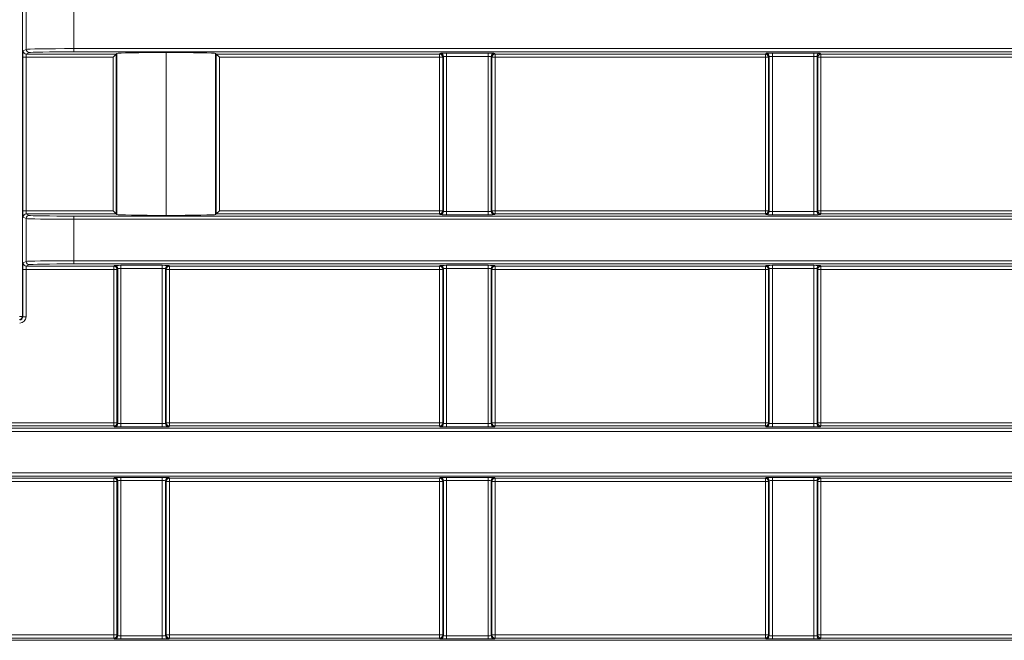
# Model space of a CAD drawing. Header units: millimetres. Extents: x 0 to 1118, y 0 to 864.
# Tile 146 of 256: x 282 to 298, y 397 to 407. Entities that reach past the tile are written whole.
import ezdxf

# ---------------------------------------------------------------- set-up
doc = ezdxf.new("R2010")
doc.units = ezdxf.units.MM

msp = doc.modelspace()

# ---------------------------------------------------------------- linework, layer by layer
at = {"color": 9, "linetype": 'Continuous', "lineweight": 0}
for p, q in [((282.0881, 407.6273), (282.0881, 402.4563)), ((282.1441, 406.6565), (282.1441, 407.3318)), ((282.8936, 407.32), (282.8936, 406.6683)), ((282.0969, 406.6329), (282.1441, 406.6565)), ((282.8936, 406.6683), (282.8936, 406.6183)), ((282.8936, 406.6683), (309.2203, 406.6683)), ((309.2203, 406.6183), (282.8936, 406.6183)), ((282.0934, 404.1193), (282.0934, 406.5329)), ((282.0934, 406.5329), (282.1434, 406.5329)), ((283.513, 406.5329), (282.1434, 406.5329)), ((282.1434, 406.5329), (282.1434, 404.1193)), ((282.194, 406.6065), (282.1468, 406.5829)), ((282.1468, 406.5829), (283.563, 406.5829)), ((283.513, 404.1193), (283.513, 406.5329)), ((283.563, 406.5829), (283.563, 404.0693)), ((283.5731, 404.0592), (283.5731, 406.593)), ((284.348, 406.6063), (284.348, 404.0459)), ((284.3498, 404.0459), (284.3498, 406.6063)), ((285.1247, 406.593), (285.1247, 404.0592)), ((285.1348, 406.5829), (288.6492, 406.5829)), ((285.1348, 404.0693), (285.1348, 406.5829)), ((288.6492, 406.5329), (285.1848, 406.5329)), ((285.1848, 406.5329), (285.1848, 404.1193)), ((288.6492, 406.5829), (288.6606, 406.5943)), ((288.6492, 406.5329), (288.6492, 406.5829)), ((288.6992, 406.5329), (288.6492, 406.5329)), ((288.6492, 404.1193), (288.6492, 406.5329)), ((288.7105, 406.5443), (288.6992, 406.5329)), ((288.6992, 406.5329), (288.6992, 404.1193)), ((288.7105, 404.1079), (288.7105, 406.5443)), ((288.7605, 406.596), (289.4123, 406.596)), ((288.7605, 406.596), (288.7605, 406.546)), ((289.4123, 406.546), (288.7605, 406.546)), ((288.7605, 406.546), (288.7605, 404.1062)), ((289.4123, 406.596), (289.4123, 406.546)), ((289.4123, 404.1062), (289.4123, 406.546)), ((289.4623, 406.5443), (289.4623, 404.1079)), ((289.4736, 406.5329), (289.4623, 406.5443)), ((289.4736, 404.1193), (289.4736, 406.5329)), ((289.5236, 406.5329), (289.4736, 406.5329)), ((289.5123, 406.5943), (289.5236, 406.5829)), ((289.5236, 406.5829), (293.7742, 406.5829)), ((289.5236, 406.5829), (289.5236, 406.5329)), ((293.7742, 406.5329), (289.5236, 406.5329)), ((289.5236, 406.5329), (289.5236, 404.1193)), ((293.7742, 406.5829), (293.7856, 406.5943)), ((293.7742, 406.5329), (293.7742, 406.5829)), ((293.8242, 406.5329), (293.7742, 406.5329)), ((293.7742, 404.1193), (293.7742, 406.5329)), ((293.8355, 406.5443), (293.8242, 406.5329)), ((293.8242, 406.5329), (293.8242, 404.1193)), ((293.8355, 404.1079), (293.8355, 406.5443)), ((293.8855, 406.596), (294.5373, 406.596)), ((293.8855, 406.596), (293.8855, 406.546)), ((294.5373, 406.546), (293.8855, 406.546)), ((293.8855, 406.546), (293.8855, 404.1062)), ((294.5373, 406.596), (294.5373, 406.546)), ((294.5373, 404.1062), (294.5373, 406.546)), ((294.5873, 406.5443), (294.5873, 404.1079)), ((294.5986, 406.5329), (294.5873, 406.5443)), ((294.5986, 404.1193), (294.5986, 406.5329)), ((294.6486, 406.5329), (294.5986, 406.5329)), ((294.6373, 406.5943), (294.6486, 406.5829)), ((294.6486, 406.5829), (298.8992, 406.5829)), ((294.6486, 406.5829), (294.6486, 406.5329)), ((298.8992, 406.5329), (294.6486, 406.5329)), ((294.6486, 406.5329), (294.6486, 404.1193)), ((282.0934, 404.1193), (282.1434, 404.1193)), ((282.1441, 403.9957), (282.0969, 404.0193)), ((282.1434, 404.1193), (283.513, 404.1193)), ((282.1441, 403.3204), (282.1441, 403.9957)), ((282.1468, 404.0693), (282.194, 404.0457)), ((283.563, 404.0693), (282.1468, 404.0693)), ((282.8936, 403.9839), (282.8936, 404.0339)), ((282.8936, 404.0339), (309.2203, 404.0339)), ((288.6492, 404.0693), (285.1348, 404.0693)), ((285.1848, 404.1193), (288.6492, 404.1193)), ((288.6492, 404.0693), (288.6492, 404.1193)), ((288.6492, 404.1193), (288.6992, 404.1193)), ((288.6606, 404.0579), (288.6492, 404.0693)), ((288.6992, 404.1193), (288.7105, 404.1079)), ((288.7605, 404.1062), (288.7605, 404.0562)), ((288.7605, 404.1062), (289.4123, 404.1062)), ((289.4123, 404.0562), (288.7605, 404.0562)), ((289.4123, 404.1062), (289.4123, 404.0562)), ((289.4623, 404.1079), (289.4736, 404.1193)), ((289.4736, 404.1193), (289.5236, 404.1193)), ((289.5236, 404.0693), (289.5123, 404.0579)), ((289.5236, 404.1193), (289.5236, 404.0693)), ((289.5236, 404.1193), (293.7742, 404.1193)), ((293.7742, 404.0693), (289.5236, 404.0693)), ((293.7742, 404.0693), (293.7742, 404.1193)), ((293.7742, 404.1193), (293.8242, 404.1193)), ((293.7856, 404.0579), (293.7742, 404.0693)), ((293.8242, 404.1193), (293.8355, 404.1079)), ((293.8855, 404.1062), (294.5373, 404.1062)), ((293.8855, 404.1062), (293.8855, 404.0562)), ((294.5373, 404.0562), (293.8855, 404.0562)), ((294.5373, 404.1062), (294.5373, 404.0562)), ((294.5873, 404.1079), (294.5986, 404.1193)), ((294.5986, 404.1193), (294.6486, 404.1193)), ((294.6486, 404.0693), (294.6373, 404.0579)), ((294.6486, 404.1193), (294.6486, 404.0693)), ((294.6486, 404.1193), (298.8992, 404.1193)), ((298.8992, 404.0693), (294.6486, 404.0693)), ((309.2203, 403.9839), (282.8936, 403.9839)), ((282.8936, 403.9839), (282.8936, 403.3322)), ((282.0969, 403.2968), (282.1441, 403.3204)), ((282.194, 403.2704), (282.1468, 403.2468)), ((282.1468, 403.2468), (283.5242, 403.2468)), ((282.8936, 403.3322), (309.2203, 403.3322)), ((282.8936, 403.3322), (282.8936, 403.2822)), ((309.2203, 403.2822), (282.8936, 403.2822)), ((283.5242, 403.2468), (283.5356, 403.2582)), ((283.5242, 403.1968), (283.5242, 403.2468)), ((283.6355, 403.2599), (284.2873, 403.2599)), ((283.6355, 403.2599), (283.6355, 403.2099)), ((284.2873, 403.2599), (284.2873, 403.2099)), ((284.3873, 403.2582), (284.3986, 403.2468)), ((284.3986, 403.2468), (288.6492, 403.2468)), ((284.3986, 403.2468), (284.3986, 403.1968)), ((288.6492, 403.2468), (288.6606, 403.2582)), ((288.6492, 403.1968), (288.6492, 403.2468)), ((288.7605, 403.2599), (289.4123, 403.2599)), ((288.7605, 403.2599), (288.7605, 403.2099)), ((289.4123, 403.2599), (289.4123, 403.2099)), ((289.5123, 403.2582), (289.5236, 403.2468)), ((289.5236, 403.2468), (293.7742, 403.2468)), ((289.5236, 403.2468), (289.5236, 403.1968)), ((293.7742, 403.2468), (293.7856, 403.2582)), ((293.7742, 403.1968), (293.7742, 403.2468)), ((293.8855, 403.2599), (294.5373, 403.2599)), ((293.8855, 403.2599), (293.8855, 403.2099)), ((294.5373, 403.2599), (294.5373, 403.2099)), ((294.6373, 403.2582), (294.6486, 403.2468)), ((294.6486, 403.2468), (298.8992, 403.2468)), ((294.6486, 403.2468), (294.6486, 403.1968)), ((282.0934, 402.451), (282.0934, 403.1968)), ((282.0934, 403.1968), (282.1434, 403.1968)), ((283.5242, 403.1968), (282.1434, 403.1968)), ((282.1434, 403.1968), (282.1434, 402.451)), ((283.5742, 403.1968), (283.5242, 403.1968)), ((283.5242, 400.7832), (283.5242, 403.1968)), ((283.5855, 403.2082), (283.5742, 403.1968)), ((283.5742, 403.1968), (283.5742, 400.7832)), ((283.5855, 400.7718), (283.5855, 403.2082)), ((284.2873, 403.2099), (283.6355, 403.2099)), ((283.6355, 403.2099), (283.6355, 400.7701)), ((284.2873, 400.7701), (284.2873, 403.2099)), ((284.3373, 403.2082), (284.3373, 400.7718)), ((284.3486, 403.1968), (284.3373, 403.2082)), ((284.3486, 400.7832), (284.3486, 403.1968)), ((284.3986, 403.1968), (284.3486, 403.1968)), ((288.6492, 403.1968), (284.3986, 403.1968)), ((284.3986, 403.1968), (284.3986, 400.7832)), ((288.6992, 403.1968), (288.6492, 403.1968)), ((288.6492, 400.7832), (288.6492, 403.1968)), ((288.7105, 403.2082), (288.6992, 403.1968)), ((288.6992, 403.1968), (288.6992, 400.7832)), ((288.7105, 400.7718), (288.7105, 403.2082)), ((289.4123, 403.2099), (288.7605, 403.2099)), ((288.7605, 403.2099), (288.7605, 400.7701)), ((289.4123, 400.7701), (289.4123, 403.2099)), ((289.4623, 403.2082), (289.4623, 400.7718)), ((289.4736, 403.1968), (289.4623, 403.2082)), ((289.4736, 400.7832), (289.4736, 403.1968)), ((289.5236, 403.1968), (289.4736, 403.1968)), ((293.7742, 403.1968), (289.5236, 403.1968)), ((289.5236, 403.1968), (289.5236, 400.7832)), ((293.8242, 403.1968), (293.7742, 403.1968)), ((293.7742, 400.7832), (293.7742, 403.1968)), ((293.8355, 403.2082), (293.8242, 403.1968)), ((293.8242, 403.1968), (293.8242, 400.7832)), ((293.8355, 400.7718), (293.8355, 403.2082)), ((294.5373, 403.2099), (293.8855, 403.2099)), ((293.8855, 403.2099), (293.8855, 400.7701)), ((294.5373, 400.7701), (294.5373, 403.2099)), ((294.5873, 403.2082), (294.5873, 400.7718)), ((294.5986, 403.1968), (294.5873, 403.2082)), ((294.5986, 400.7832), (294.5986, 403.1968)), ((294.6486, 403.1968), (294.5986, 403.1968)), ((298.8992, 403.1968), (294.6486, 403.1968)), ((294.6486, 403.1968), (294.6486, 400.7832)), ((282.0381, 402.4563), (282.0881, 402.4563)), ((282.0881, 402.4563), (282.0934, 402.451)), ((282.0934, 402.451), (282.1434, 402.451)), ((279.2736, 400.7832), (283.5242, 400.7832)), ((283.5242, 400.7332), (279.2736, 400.7332)), ((283.5242, 400.7332), (283.5242, 400.7832)), ((283.5242, 400.7832), (283.5742, 400.7832)), ((283.5356, 400.7218), (283.5242, 400.7332)), ((283.5742, 400.7832), (283.5855, 400.7718)), ((283.6355, 400.7701), (284.2873, 400.7701)), ((283.6355, 400.7701), (283.6355, 400.7201)), ((284.2873, 400.7701), (284.2873, 400.7201)), ((284.3373, 400.7718), (284.3486, 400.7832)), ((284.3486, 400.7832), (284.3986, 400.7832)), ((284.3986, 400.7332), (284.3873, 400.7218)), ((284.3986, 400.7832), (284.3986, 400.7332)), ((284.3986, 400.7832), (288.6492, 400.7832)), ((288.6492, 400.7332), (284.3986, 400.7332)), ((288.6492, 400.7332), (288.6492, 400.7832)), ((288.6492, 400.7832), (288.6992, 400.7832)), ((288.6606, 400.7218), (288.6492, 400.7332)), ((288.6992, 400.7832), (288.7105, 400.7718)), ((288.7605, 400.7701), (289.4123, 400.7701)), ((288.7605, 400.7701), (288.7605, 400.7201)), ((289.4123, 400.7701), (289.4123, 400.7201)), ((289.4623, 400.7718), (289.4736, 400.7832)), ((289.4736, 400.7832), (289.5236, 400.7832)), ((289.5236, 400.7332), (289.5123, 400.7218)), ((289.5236, 400.7832), (289.5236, 400.7332)), ((289.5236, 400.7832), (293.7742, 400.7832)), ((293.7742, 400.7332), (289.5236, 400.7332)), ((293.7742, 400.7332), (293.7742, 400.7832)), ((293.7742, 400.7832), (293.8242, 400.7832)), ((293.7856, 400.7218), (293.7742, 400.7332)), ((293.8242, 400.7832), (293.8355, 400.7718)), ((293.8855, 400.7701), (294.5373, 400.7701)), ((293.8855, 400.7701), (293.8855, 400.7201)), ((294.5373, 400.7701), (294.5373, 400.7201)), ((294.5873, 400.7718), (294.5986, 400.7832)), ((294.5986, 400.7832), (294.6486, 400.7832)), ((294.6486, 400.7332), (294.6373, 400.7218)), ((294.6486, 400.7832), (294.6486, 400.7332)), ((294.6486, 400.7832), (298.8992, 400.7832)), ((298.8992, 400.7332), (294.6486, 400.7332)), ((99.8275, 400.6978), (309.2203, 400.6978)), ((309.2203, 400.6478), (99.8275, 400.6478)), ((284.2873, 400.7201), (283.6355, 400.7201)), ((289.4123, 400.7201), (288.7605, 400.7201)), ((294.5373, 400.7201), (293.8855, 400.7201)), ((99.8275, 399.9961), (309.2203, 399.9961)), ((309.2203, 399.9461), (99.8275, 399.9461)), ((279.2736, 399.9107), (283.5242, 399.9107)), ((283.5242, 399.8607), (279.2736, 399.8607)), ((283.5242, 399.9107), (283.5356, 399.9221)), ((283.5242, 399.8607), (283.5242, 399.9107)), ((283.5742, 399.8607), (283.5242, 399.8607)), ((283.5242, 397.4471), (283.5242, 399.8607)), ((283.5855, 399.8721), (283.5742, 399.8607)), ((283.5742, 399.8607), (283.5742, 397.4471)), ((283.5855, 397.4357), (283.5855, 399.8721)), ((283.6355, 399.9238), (284.2873, 399.9238)), ((283.6355, 399.9238), (283.6355, 399.8738)), ((284.2873, 399.8738), (283.6355, 399.8738)), ((283.6355, 399.8738), (283.6355, 397.434)), ((284.2873, 399.9238), (284.2873, 399.8738)), ((284.2873, 397.434), (284.2873, 399.8738)), ((284.3373, 399.8721), (284.3373, 397.4357)), ((284.3486, 399.8607), (284.3373, 399.8721)), ((284.3486, 397.4471), (284.3486, 399.8607)), ((284.3986, 399.8607), (284.3486, 399.8607)), ((284.3873, 399.9221), (284.3986, 399.9107)), ((284.3986, 399.9107), (288.6492, 399.9107)), ((284.3986, 399.9107), (284.3986, 399.8607)), ((288.6492, 399.8607), (284.3986, 399.8607)), ((284.3986, 399.8607), (284.3986, 397.4471)), ((288.6492, 399.9107), (288.6606, 399.9221)), ((288.6492, 399.8607), (288.6492, 399.9107)), ((288.6992, 399.8607), (288.6492, 399.8607)), ((288.6492, 397.4471), (288.6492, 399.8607)), ((288.7105, 399.8721), (288.6992, 399.8607)), ((288.6992, 399.8607), (288.6992, 397.4471)), ((288.7105, 397.4357), (288.7105, 399.8721)), ((288.7605, 399.9238), (289.4123, 399.9238)), ((288.7605, 399.9238), (288.7605, 399.8738)), ((289.4123, 399.8738), (288.7605, 399.8738)), ((288.7605, 399.8738), (288.7605, 397.434)), ((289.4123, 399.9238), (289.4123, 399.8738)), ((289.4123, 397.434), (289.4123, 399.8738)), ((289.4623, 399.8721), (289.4623, 397.4357)), ((289.4736, 399.8607), (289.4623, 399.8721)), ((289.4736, 397.4471), (289.4736, 399.8607)), ((289.5236, 399.8607), (289.4736, 399.8607)), ((289.5123, 399.9221), (289.5236, 399.9107)), ((289.5236, 399.9107), (293.7742, 399.9107)), ((289.5236, 399.9107), (289.5236, 399.8607)), ((293.7742, 399.8607), (289.5236, 399.8607)), ((289.5236, 399.8607), (289.5236, 397.4471)), ((293.7742, 399.9107), (293.7856, 399.9221)), ((293.7742, 399.8607), (293.7742, 399.9107)), ((293.8242, 399.8607), (293.7742, 399.8607)), ((293.7742, 397.4471), (293.7742, 399.8607)), ((293.8355, 399.8721), (293.8242, 399.8607)), ((293.8242, 399.8607), (293.8242, 397.4471)), ((293.8355, 397.4357), (293.8355, 399.8721)), ((293.8855, 399.9238), (294.5373, 399.9238)), ((293.8855, 399.9238), (293.8855, 399.8738)), ((294.5373, 399.8738), (293.8855, 399.8738)), ((293.8855, 399.8738), (293.8855, 397.434)), ((294.5373, 399.9238), (294.5373, 399.8738)), ((294.5373, 397.434), (294.5373, 399.8738)), ((294.5873, 399.8721), (294.5873, 397.4357)), ((294.5986, 399.8607), (294.5873, 399.8721)), ((294.5986, 397.4471), (294.5986, 399.8607)), ((294.6486, 399.8607), (294.5986, 399.8607)), ((294.6373, 399.9221), (294.6486, 399.9107)), ((294.6486, 399.9107), (298.8992, 399.9107)), ((294.6486, 399.9107), (294.6486, 399.8607)), ((298.8992, 399.8607), (294.6486, 399.8607)), ((294.6486, 399.8607), (294.6486, 397.4471)), ((99.8275, 397.3617), (309.2203, 397.3617)), ((279.2736, 397.4471), (283.5242, 397.4471)), ((283.5242, 397.3971), (279.2736, 397.3971)), ((283.5242, 397.3971), (283.5242, 397.4471)), ((283.5242, 397.4471), (283.5742, 397.4471)), ((283.5356, 397.3857), (283.5242, 397.3971)), ((283.5742, 397.4471), (283.5855, 397.4357)), ((283.6355, 397.434), (284.2873, 397.434)), ((283.6355, 397.434), (283.6355, 397.384)), ((284.2873, 397.384), (283.6355, 397.384)), ((284.2873, 397.434), (284.2873, 397.384)), ((284.3373, 397.4357), (284.3486, 397.4471)), ((284.3486, 397.4471), (284.3986, 397.4471)), ((284.3986, 397.3971), (284.3873, 397.3857)), ((284.3986, 397.4471), (284.3986, 397.3971)), ((284.3986, 397.4471), (288.6492, 397.4471)), ((288.6492, 397.3971), (284.3986, 397.3971)), ((288.6492, 397.3971), (288.6492, 397.4471)), ((288.6492, 397.4471), (288.6992, 397.4471)), ((288.6606, 397.3857), (288.6492, 397.3971)), ((288.6992, 397.4471), (288.7105, 397.4357)), ((288.7605, 397.434), (288.7605, 397.384)), ((288.7605, 397.434), (289.4123, 397.434)), ((289.4123, 397.384), (288.7605, 397.384)), ((289.4123, 397.434), (289.4123, 397.384)), ((289.4623, 397.4357), (289.4736, 397.4471)), ((289.4736, 397.4471), (289.5236, 397.4471)), ((289.5236, 397.3971), (289.5123, 397.3857)), ((289.5236, 397.4471), (289.5236, 397.3971)), ((289.5236, 397.4471), (293.7742, 397.4471)), ((293.7742, 397.3971), (289.5236, 397.3971)), ((293.7742, 397.3971), (293.7742, 397.4471)), ((293.7742, 397.4471), (293.8242, 397.4471)), ((293.7856, 397.3857), (293.7742, 397.3971)), ((293.8242, 397.4471), (293.8355, 397.4357)), ((293.8855, 397.434), (294.5373, 397.434)), ((293.8855, 397.434), (293.8855, 397.384)), ((294.5373, 397.384), (293.8855, 397.384)), ((294.5373, 397.434), (294.5373, 397.384)), ((294.5873, 397.4357), (294.5986, 397.4471)), ((294.5986, 397.4471), (294.6486, 397.4471)), ((294.6486, 397.3971), (294.6373, 397.3857)), ((294.6486, 397.4471), (294.6486, 397.3971)), ((294.6486, 397.4471), (298.8992, 397.4471)), ((298.8992, 397.3971), (294.6486, 397.3971))]:
    msp.add_line(p, q, dxfattribs=at)
at = {"color": 7, "linetype": 'Continuous', "lineweight": 15}
for p, q in [((283.513, 406.5329), (283.563, 406.5829)), ((283.5731, 406.593), (283.563, 406.5829)), ((284.348, 406.6063), (284.3498, 406.6063)), ((285.1247, 406.593), (285.1348, 406.5829)), ((285.1348, 406.5829), (285.1848, 406.5329)), ((283.513, 404.1193), (283.563, 404.0693)), ((283.5731, 404.0592), (283.563, 404.0693)), ((284.348, 404.0459), (284.3498, 404.0459)), ((285.1247, 404.0592), (285.1348, 404.0693)), ((285.1848, 404.1193), (285.1348, 404.0693))]:
    msp.add_line(p, q, dxfattribs=at)
at = {"color": 9, "linetype": 'Continuous', "lineweight": 0}
for centre, start, end in [((282.1469, 406.633), 180.02777, 269.94604), ((282.1941, 406.6565), 180.02777, 269.94604), ((288.6492, 406.5329), 0.02044, 89.97956), ((288.6605, 406.5443), 0.02044, 89.97956), ((289.5123, 406.5443), 90.02044, 179.97956), ((289.5236, 406.5329), 90.02044, 179.97956), ((293.7742, 406.5329), 0.02044, 89.97956), ((293.7855, 406.5443), 0.02044, 89.97956), ((294.6373, 406.5443), 90.02044, 179.97956), ((294.6486, 406.5329), 90.02044, 179.97956), ((282.1469, 404.0193), 90.05396, 179.97223), ((282.1941, 403.9957), 90.05396, 179.97223), ((288.6492, 404.1193), 270.02044, 359.97956), ((288.6605, 404.1079), 270.02044, 359.97956), ((289.5123, 404.1079), 180.02044, 269.97956), ((289.5236, 404.1193), 180.02044, 269.97956), ((293.7742, 404.1193), 270.02044, 359.97956), ((293.7855, 404.1079), 270.02044, 359.97956), ((294.6373, 404.1079), 180.02044, 269.97956), ((294.6486, 404.1193), 180.02044, 269.97956), ((282.1469, 403.2968), 180.02777, 269.94604), ((282.1941, 403.3204), 180.02777, 269.94604), ((283.5242, 403.1968), 0.02044, 89.97956), ((283.5355, 403.2082), 0.02044, 89.97956), ((284.3873, 403.2082), 90.02044, 179.97956), ((284.3986, 403.1968), 90.02044, 179.97956), ((288.6492, 403.1968), 0.02044, 89.97956), ((288.6605, 403.2082), 0.02044, 89.97956), ((289.5123, 403.2082), 90.02044, 179.97956), ((289.5236, 403.1968), 90.02044, 179.97956), ((293.7742, 403.1968), 0.02044, 89.97956), ((293.7855, 403.2082), 0.02044, 89.97956), ((294.6373, 403.2082), 90.02044, 179.97956), ((294.6486, 403.1968), 90.02044, 179.97956), ((282.038, 402.4564), 270.08169, 359.91831), ((283.5242, 400.7832), 270.02044, 359.97956), ((283.5355, 400.7718), 270.02044, 359.97956), ((284.3873, 400.7718), 180.02044, 269.97956), ((284.3986, 400.7832), 180.02044, 269.97956), ((288.6492, 400.7832), 270.02044, 359.97956), ((288.6605, 400.7718), 270.02044, 359.97956), ((289.5123, 400.7718), 180.02044, 269.97956), ((289.5236, 400.7832), 180.02044, 269.97956), ((293.7742, 400.7832), 270.02044, 359.97956), ((293.7855, 400.7718), 270.02044, 359.97956), ((294.6373, 400.7718), 180.02044, 269.97956), ((294.6486, 400.7832), 180.02044, 269.97956), ((283.5242, 399.8607), 0.02044, 89.97956), ((283.5355, 399.8721), 0.02044, 89.97956), ((284.3873, 399.8721), 90.02044, 179.97956), ((284.3986, 399.8607), 90.02044, 179.97956), ((288.6492, 399.8607), 0.02044, 89.97956), ((288.6605, 399.8721), 0.02044, 89.97956), ((289.5123, 399.8721), 90.02044, 179.97956), ((289.5236, 399.8607), 90.02044, 179.97956), ((293.7742, 399.8607), 0.02044, 89.97956), ((293.7855, 399.8721), 0.02044, 89.97956), ((294.6373, 399.8721), 90.02044, 179.97956), ((294.6486, 399.8607), 90.02044, 179.97956), ((283.5242, 397.4471), 270.02044, 359.97956), ((283.5355, 397.4357), 270.02044, 359.97956), ((284.3873, 397.4357), 180.02044, 269.97956), ((284.3986, 397.4471), 180.02044, 269.97956), ((288.6492, 397.4471), 270.02044, 359.97956), ((288.6605, 397.4357), 270.02044, 359.97956), ((289.5123, 397.4357), 180.02044, 269.97956), ((289.5236, 397.4471), 180.02044, 269.97956), ((293.7742, 397.4471), 270.02044, 359.97956), ((293.7855, 397.4357), 270.02044, 359.97956), ((294.6373, 397.4357), 180.02044, 269.97956), ((294.6486, 397.4471), 180.02044, 269.97956)]:
    msp.add_arc(centre, 0.05, start, end, dxfattribs=at)
for centre, major_axis, ratio, start_param, end_param in [((282.0969, 406.5329), (0, 0.1), 0.0349208, 0.0174533, 1.5707963), ((282.8936, 406.6561), (0.75, 0), 0.0162914, 1.5707963, 3.1066861), ((282.8936, 406.6061), (0.7, 0), 0.0174551, 1.5707963, 3.1066861), ((282.1469, 406.5329), (0, 0.05), 0.0698415, 0.0174533, 1.5707963), ((288.7605, 406.5943), (0.1, 0), 0.0174551, 1.5707963, 3.1241394), ((288.7605, 406.5443), (0.05, 0), 0.0349101, 1.5707963, 3.1241394), ((289.4123, 406.5943), (0.1, 0), 0.0174551, 0.0174533, 1.5707963), ((289.4123, 406.5443), (0.05, 0), 0.0349101, 0.0174533, 1.5707963), ((293.8855, 406.5943), (0.1, 0), 0.0174551, 1.5707963, 3.1241394), ((293.8855, 406.5443), (0.05, 0), 0.0349101, 1.5707963, 3.1241394), ((294.5373, 406.5943), (0.1, 0), 0.0174551, 0.0174533, 1.5707963), ((294.5373, 406.5443), (0.05, 0), 0.0349101, 0.0174533, 1.5707963), ((282.0969, 404.1193), (0, 0.1), 0.0349208, 1.5707963, 3.1241394), ((282.1469, 404.1193), (0, 0.05), 0.0698415, 1.5707963, 3.1241394), ((282.8936, 403.9961), (0.75, 0), 0.0162914, 3.1764992, 4.712389), ((282.8936, 404.0461), (0.7, 0), 0.0174551, 3.1764992, 4.712389), ((288.7605, 404.058), (0.1, 0), 0.0174551, 3.1590459, 4.712389), ((288.7605, 404.1079), (0.05, 0), 0.0349101, 3.1590459, 4.712389), ((289.4123, 404.1079), (0.05, 0), 0.0349101, 4.712389, 6.265732), ((289.4123, 404.058), (0.1, 0), 0.0174551, 4.712389, 6.265732), ((293.8855, 404.058), (0.1, 0), 0.0174551, 3.1590459, 4.712389), ((293.8855, 404.1079), (0.05, 0), 0.0349101, 3.1590459, 4.712389), ((294.5373, 404.1079), (0.05, 0), 0.0349101, 4.712389, 6.265732), ((294.5373, 404.058), (0.1, 0), 0.0174551, 4.712389, 6.265732), ((282.0969, 403.1968), (0, 0.1), 0.0349208, 0.0174533, 1.5707963), ((282.1469, 403.1968), (0, 0.05), 0.0698415, 0.0174533, 1.5707963), ((282.8936, 403.32), (0.75, 0), 0.0162914, 1.5707963, 3.1066861), ((282.8936, 403.27), (0.7, 0), 0.0174551, 1.5707963, 3.1066861), ((283.6355, 403.2582), (0.1, 0), 0.0174551, 1.5707963, 3.1241394), ((284.2873, 403.2582), (0.1, 0), 0.0174551, 0.0174533, 1.5707963), ((288.7605, 403.2582), (0.1, 0), 0.0174551, 1.5707963, 3.1241394), ((289.4123, 403.2582), (0.1, 0), 0.0174551, 0.0174533, 1.5707963), ((293.8855, 403.2582), (0.1, 0), 0.0174551, 1.5707963, 3.1241394), ((294.5373, 403.2582), (0.1, 0), 0.0174551, 0.0174533, 1.5707963), ((283.6355, 403.2082), (0.05, 0), 0.0349101, 1.5707963, 3.1241394), ((284.2873, 403.2082), (0.05, 0), 0.0349101, 0.0174533, 1.5707963), ((288.7605, 403.2082), (0.05, 0), 0.0349101, 1.5707963, 3.1241394), ((289.4123, 403.2082), (0.05, 0), 0.0349101, 0.0174533, 1.5707963), ((293.8855, 403.2082), (0.05, 0), 0.0349101, 1.5707963, 3.1241394), ((294.5373, 403.2082), (0.05, 0), 0.0349101, 0.0174533, 1.5707963), ((282.0434, 402.4511), (0.0708, -0.0708), 0.9987828, 5.4983961, 7.0679745), ((282.0434, 402.4511), (0.0355, -0.0355), 0.9963586, 5.4983961, 7.0679745), ((283.6355, 400.7718), (0.05, 0), 0.0349101, 3.1590459, 4.712389), ((284.2873, 400.7718), (0.05, 0), 0.0349101, 4.712389, 6.265732), ((288.7605, 400.7718), (0.05, 0), 0.0349101, 3.1590459, 4.712389), ((289.4123, 400.7718), (0.05, 0), 0.0349101, 4.712389, 6.265732), ((293.8855, 400.7718), (0.05, 0), 0.0349101, 3.1590459, 4.712389), ((294.5373, 400.7718), (0.05, 0), 0.0349101, 4.712389, 6.265732), ((283.6355, 400.7218), (0.1, 0), 0.0174551, 3.1590459, 4.712389), ((284.2873, 400.7218), (0.1, 0), 0.0174551, 4.712389, 6.265732), ((288.7605, 400.7218), (0.1, 0), 0.0174551, 3.1590459, 4.712389), ((289.4123, 400.7218), (0.1, 0), 0.0174551, 4.712389, 6.265732), ((293.8855, 400.7218), (0.1, 0), 0.0174551, 3.1590459, 4.712389), ((294.5373, 400.7218), (0.1, 0), 0.0174551, 4.712389, 6.265732), ((283.6355, 399.9221), (0.1, 0), 0.0174551, 1.5707963, 3.1241394), ((283.6355, 399.8721), (0.05, 0), 0.0349101, 1.5707963, 3.1241394), ((284.2873, 399.9221), (0.1, 0), 0.0174551, 0.0174533, 1.5707963), ((284.2873, 399.8721), (0.05, 0), 0.0349101, 0.0174533, 1.5707963), ((288.7605, 399.9221), (0.1, 0), 0.0174551, 1.5707963, 3.1241394), ((288.7605, 399.8721), (0.05, 0), 0.0349101, 1.5707963, 3.1241394), ((289.4123, 399.9221), (0.1, 0), 0.0174551, 0.0174533, 1.5707963), ((289.4123, 399.8721), (0.05, 0), 0.0349101, 0.0174533, 1.5707963), ((293.8855, 399.9221), (0.1, 0), 0.0174551, 1.5707963, 3.1241394), ((293.8855, 399.8721), (0.05, 0), 0.0349101, 1.5707963, 3.1241394), ((294.5373, 399.9221), (0.1, 0), 0.0174551, 0.0174533, 1.5707963), ((294.5373, 399.8721), (0.05, 0), 0.0349101, 0.0174533, 1.5707963), ((283.6355, 397.3857), (0.1, 0), 0.0174551, 3.1590459, 4.712389), ((283.6355, 397.4357), (0.05, 0), 0.0349101, 3.1590459, 4.712389), ((284.2873, 397.4357), (0.05, 0), 0.0349101, 4.712389, 6.265732), ((284.2873, 397.3857), (0.1, 0), 0.0174551, 4.712389, 6.265732), ((288.7605, 397.3857), (0.1, 0), 0.0174551, 3.1590459, 4.712389), ((288.7605, 397.4357), (0.05, 0), 0.0349101, 3.1590459, 4.712389), ((289.4123, 397.4357), (0.05, 0), 0.0349101, 4.712389, 6.265732), ((289.4123, 397.3857), (0.1, 0), 0.0174551, 4.712389, 6.265732), ((293.8855, 397.3857), (0.1, 0), 0.0174551, 3.1590459, 4.712389), ((293.8855, 397.4357), (0.05, 0), 0.0349101, 3.1590459, 4.712389), ((294.5373, 397.4357), (0.05, 0), 0.0349101, 4.712389, 6.265732), ((294.5373, 397.3857), (0.1, 0), 0.0174551, 4.712389, 6.265732)]:
    msp.add_ellipse(centre, major_axis=major_axis, ratio=ratio, start_param=start_param, end_param=end_param, dxfattribs=at)
at = {"color": 7, "linetype": 'Continuous', "lineweight": 15}
for centre, start_param, end_param in [((284.348, 406.5928), 1.5707963, 3.1241394), ((284.3498, 406.5928), 0.0174533, 1.5707963), ((284.348, 404.0595), 3.1590459, 4.712389), ((284.3498, 404.0595), 4.712389, 6.265732)]:
    msp.add_ellipse(centre, major_axis=(0.775, 0), ratio=0.0174551, start_param=start_param, end_param=end_param, dxfattribs=at)

doc.saveas('drawing.dxf')
